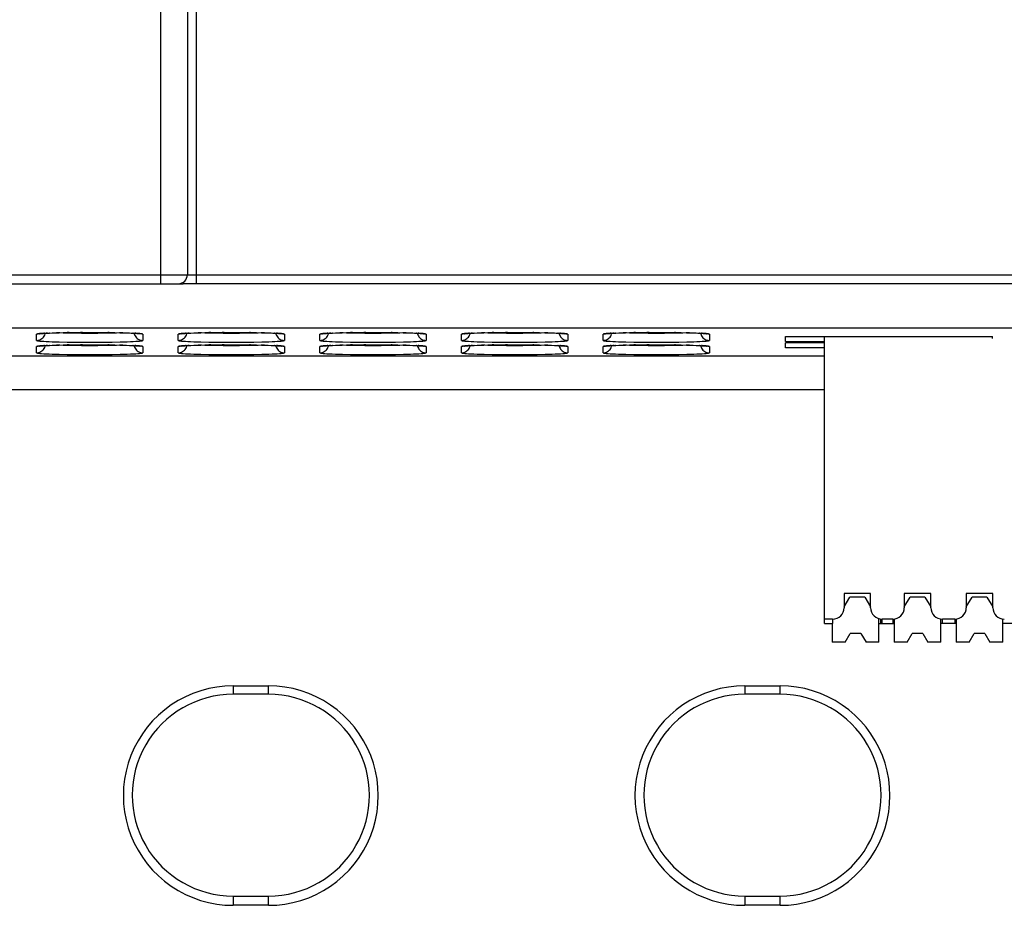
# Model space of a CAD drawing. Header units: millimetres. Extents: x 0 to 1574, y -402 to 1216.
# Tile 19 of 89: x 629 to 684, y 94 to 144. Entities that reach past the tile are written whole.
import ezdxf

# ---------------------------------------------------------------- set-up
doc = ezdxf.new("R2010")
doc.units = ezdxf.units.MM
doc.header["$LTSCALE"] = 65.395
for name, color, linetype in [('EFC5610_90KW_BOTTOM_1_AM_0', 7, 'CONTINUOUS'), ('MANIFOLD_SOLID_BREP_372190_AM_0', 7, 'CONTINUOUS'), ('STO_2_AM_0', 7, 'CONTINUOUS')]:
    doc.layers.add(name, color=color, linetype=linetype)

msp = doc.modelspace()

# ---------------------------------------------------------------- linework, layer by layer
at = {"layer": 'EFC5610_90KW_BOTTOM_1_AM_0', "color": 7}
for p, q in [((755.294, 129.057), (638.081, 129.057)), ((600.794, 126.553), (727.918, 126.553)), ((630.198, 126.254), (630.077, 126.246)), ((630.115, 126.247), (630.177, 126.251)), ((630.177, 126.251), (630.248, 126.256)), ((630.248, 126.256), (630.198, 126.254)), ((630.248, 126.256), (630.328, 126.26)), ((630.328, 126.26), (630.416, 126.264)), ((630.416, 126.264), (630.338, 126.262)), ((630.416, 126.264), (630.513, 126.269)), ((630.513, 126.269), (630.497, 126.269)), ((630.513, 126.269), (630.674, 126.275)), ((630.674, 126.275), (630.857, 126.281)), ((630.857, 126.281), (631.062, 126.286)), ((631.062, 126.286), (631.29, 126.292)), ((631.29, 126.292), (631.628, 126.298)), ((631.628, 126.298), (631.526, 126.296)), ((631.628, 126.298), (631.998, 126.302)), ((631.998, 126.302), (632.386, 126.305)), ((632.386, 126.305), (632.271, 126.304)), ((632.386, 126.305), (632.78, 126.306)), ((632.78, 126.306), (633.165, 126.305)), ((633.165, 126.305), (633.535, 126.303)), ((633.696, 126.254), (633.252, 126.249)), ((633.535, 126.303), (633.883, 126.299)), ((633.883, 126.299), (633.817, 126.3)), ((633.883, 126.299), (634.205, 126.293)), ((634.205, 126.293), (634.498, 126.287)), ((634.498, 126.287), (634.698, 126.282)), ((634.698, 126.282), (634.879, 126.276)), ((634.879, 126.276), (635.043, 126.27)), ((635.043, 126.27), (635.141, 126.266)), ((635.094, 126.269), (635.093, 126.268)), ((635.141, 126.266), (635.231, 126.262)), ((635.253, 126.261), (635.231, 126.262)), ((635.231, 126.262), (635.313, 126.257)), ((635.313, 126.257), (635.386, 126.253)), ((635.392, 126.254), (635.351, 126.255)), ((635.513, 126.246), (635.392, 126.254)), ((638.198, 126.254), (638.077, 126.246)), ((638.115, 126.247), (638.177, 126.251)), ((638.177, 126.251), (638.248, 126.256)), ((638.248, 126.256), (638.198, 126.254)), ((638.248, 126.256), (638.328, 126.26)), ((638.328, 126.26), (638.416, 126.264)), ((638.416, 126.264), (638.338, 126.262)), ((638.416, 126.264), (638.513, 126.269)), ((638.513, 126.269), (638.497, 126.269)), ((638.513, 126.269), (638.674, 126.275)), ((638.674, 126.275), (638.857, 126.281)), ((638.857, 126.281), (639.062, 126.286)), ((639.062, 126.286), (639.29, 126.292)), ((639.29, 126.292), (639.628, 126.298)), ((639.628, 126.298), (639.526, 126.296)), ((639.628, 126.298), (639.998, 126.302)), ((639.998, 126.302), (640.386, 126.305)), ((640.386, 126.305), (640.271, 126.304)), ((640.386, 126.305), (640.78, 126.306)), ((640.78, 126.306), (641.165, 126.305)), ((641.165, 126.305), (641.535, 126.303)), ((641.696, 126.254), (641.252, 126.249)), ((641.535, 126.303), (641.883, 126.299)), ((641.883, 126.299), (641.817, 126.3)), ((641.883, 126.299), (642.205, 126.293)), ((642.205, 126.293), (642.498, 126.287)), ((642.498, 126.287), (642.698, 126.282)), ((642.698, 126.282), (642.879, 126.276)), ((642.879, 126.276), (643.043, 126.27)), ((643.043, 126.27), (643.141, 126.266)), ((643.094, 126.269), (643.093, 126.268)), ((643.141, 126.266), (643.231, 126.262)), ((643.253, 126.261), (643.231, 126.262)), ((643.231, 126.262), (643.313, 126.257)), ((643.313, 126.257), (643.386, 126.253)), ((643.392, 126.254), (643.351, 126.255)), ((643.513, 126.246), (643.392, 126.254)), ((646.198, 126.254), (646.077, 126.246)), ((646.115, 126.247), (646.177, 126.251)), ((646.177, 126.251), (646.248, 126.256)), ((646.248, 126.256), (646.198, 126.254)), ((646.248, 126.256), (646.328, 126.26)), ((646.328, 126.26), (646.416, 126.264)), ((646.416, 126.264), (646.338, 126.262)), ((646.416, 126.264), (646.513, 126.269)), ((646.513, 126.269), (646.497, 126.269)), ((646.513, 126.269), (646.674, 126.275)), ((646.674, 126.275), (646.857, 126.281)), ((646.857, 126.281), (647.062, 126.286)), ((647.062, 126.286), (647.29, 126.292)), ((647.29, 126.292), (647.628, 126.298)), ((647.628, 126.298), (647.526, 126.296)), ((647.628, 126.298), (647.998, 126.302)), ((647.998, 126.302), (648.386, 126.305)), ((648.386, 126.305), (648.271, 126.304)), ((648.386, 126.305), (648.78, 126.306)), ((648.78, 126.306), (649.165, 126.305)), ((649.165, 126.305), (649.535, 126.303)), ((649.696, 126.254), (649.252, 126.249)), ((649.535, 126.303), (649.883, 126.299)), ((649.883, 126.299), (649.817, 126.3)), ((649.883, 126.299), (650.205, 126.293)), ((650.205, 126.293), (650.498, 126.287)), ((650.498, 126.287), (650.698, 126.282)), ((650.698, 126.282), (650.879, 126.276)), ((650.879, 126.276), (651.043, 126.27)), ((651.043, 126.27), (651.141, 126.266)), ((651.094, 126.269), (651.093, 126.268)), ((651.141, 126.266), (651.231, 126.262)), ((651.253, 126.261), (651.231, 126.262)), ((651.231, 126.262), (651.313, 126.257)), ((651.313, 126.257), (651.386, 126.253)), ((651.392, 126.254), (651.351, 126.255)), ((651.513, 126.246), (651.392, 126.254)), ((654.198, 126.254), (654.077, 126.246)), ((654.115, 126.247), (654.177, 126.251)), ((654.177, 126.251), (654.248, 126.256)), ((654.248, 126.256), (654.198, 126.254)), ((654.248, 126.256), (654.328, 126.26)), ((654.328, 126.26), (654.416, 126.264)), ((654.416, 126.264), (654.338, 126.262)), ((654.416, 126.264), (654.513, 126.269)), ((654.513, 126.269), (654.497, 126.269)), ((654.513, 126.269), (654.674, 126.275)), ((654.674, 126.275), (654.857, 126.281)), ((654.857, 126.281), (655.062, 126.286)), ((655.062, 126.286), (655.29, 126.292)), ((655.29, 126.292), (655.628, 126.298)), ((655.628, 126.298), (655.526, 126.296)), ((655.628, 126.298), (655.998, 126.302)), ((655.998, 126.302), (656.386, 126.305)), ((656.386, 126.305), (656.271, 126.304)), ((656.386, 126.305), (656.78, 126.306)), ((656.78, 126.306), (657.165, 126.305)), ((657.165, 126.305), (657.535, 126.303)), ((657.696, 126.254), (657.252, 126.249)), ((657.535, 126.303), (657.883, 126.299)), ((657.883, 126.299), (657.817, 126.3)), ((657.883, 126.299), (658.205, 126.293)), ((658.205, 126.293), (658.498, 126.287)), ((658.498, 126.287), (658.698, 126.282)), ((658.698, 126.282), (658.879, 126.276)), ((658.879, 126.276), (659.043, 126.27)), ((659.043, 126.27), (659.141, 126.266)), ((659.094, 126.269), (659.093, 126.268)), ((659.141, 126.266), (659.231, 126.262)), ((659.253, 126.261), (659.231, 126.262)), ((659.231, 126.262), (659.313, 126.257)), ((659.313, 126.257), (659.386, 126.253)), ((659.392, 126.254), (659.351, 126.255)), ((659.513, 126.246), (659.392, 126.254)), ((662.198, 126.254), (662.077, 126.246)), ((662.115, 126.247), (662.177, 126.251)), ((662.177, 126.251), (662.248, 126.256)), ((662.248, 126.256), (662.198, 126.254)), ((662.248, 126.256), (662.328, 126.26)), ((662.328, 126.26), (662.416, 126.264)), ((662.416, 126.264), (662.338, 126.262)), ((662.416, 126.264), (662.513, 126.269)), ((662.513, 126.269), (662.497, 126.269)), ((662.513, 126.269), (662.674, 126.275)), ((662.674, 126.275), (662.857, 126.281)), ((662.857, 126.281), (663.062, 126.286)), ((663.062, 126.286), (663.29, 126.292)), ((663.29, 126.292), (663.628, 126.298)), ((663.628, 126.298), (663.526, 126.296)), ((663.628, 126.298), (663.998, 126.302)), ((663.998, 126.302), (664.386, 126.305)), ((664.386, 126.305), (664.271, 126.304)), ((664.386, 126.305), (664.78, 126.306)), ((664.78, 126.306), (665.165, 126.305)), ((665.165, 126.305), (665.535, 126.303)), ((665.696, 126.254), (665.252, 126.249)), ((665.535, 126.303), (665.883, 126.299)), ((665.883, 126.299), (665.817, 126.3)), ((665.883, 126.299), (666.205, 126.293)), ((666.205, 126.293), (666.498, 126.287)), ((666.498, 126.287), (666.698, 126.282)), ((666.698, 126.282), (666.879, 126.276)), ((666.879, 126.276), (667.043, 126.27)), ((667.043, 126.27), (667.141, 126.266)), ((667.094, 126.269), (667.093, 126.268)), ((667.141, 126.266), (667.231, 126.262)), ((667.253, 126.261), (667.231, 126.262)), ((667.231, 126.262), (667.313, 126.257)), ((667.313, 126.257), (667.386, 126.253)), ((667.392, 126.254), (667.351, 126.255)), ((667.513, 126.246), (667.392, 126.254)), ((629.794, 125.852), (629.794, 126.201)), ((631.528, 125.757), (632.02, 125.751)), ((632.02, 125.751), (632.536, 125.748)), ((632.793, 126.247), (632.334, 126.249)), ((632.536, 125.748), (633.058, 125.748)), ((633.252, 126.249), (632.793, 126.247)), ((633.058, 125.748), (633.571, 125.751)), ((633.571, 125.751), (634.062, 125.757)), ((634.062, 125.757), (634.514, 125.766)), ((635.794, 126.201), (635.794, 125.852)), ((637.794, 125.852), (637.794, 126.201)), ((639.528, 125.757), (640.02, 125.751)), ((640.02, 125.751), (640.536, 125.748)), ((640.793, 126.247), (640.334, 126.249)), ((640.536, 125.748), (641.058, 125.748)), ((641.252, 126.249), (640.793, 126.247)), ((641.058, 125.748), (641.571, 125.751)), ((641.571, 125.751), (642.062, 125.757)), ((642.062, 125.757), (642.514, 125.766)), ((643.794, 126.201), (643.794, 125.852)), ((645.794, 125.852), (645.794, 126.201)), ((647.528, 125.757), (648.02, 125.751)), ((648.02, 125.751), (648.536, 125.748)), ((648.793, 126.247), (648.334, 126.249)), ((648.536, 125.748), (649.058, 125.748)), ((649.252, 126.249), (648.793, 126.247)), ((649.058, 125.748), (649.571, 125.751)), ((649.571, 125.751), (650.062, 125.757)), ((650.062, 125.757), (650.514, 125.766)), ((651.794, 126.201), (651.794, 125.852)), ((653.794, 125.852), (653.794, 126.201)), ((655.528, 125.757), (656.02, 125.751)), ((656.02, 125.751), (656.536, 125.748)), ((656.793, 126.247), (656.334, 126.249)), ((656.536, 125.748), (657.058, 125.748)), ((657.252, 126.249), (656.793, 126.247)), ((657.058, 125.748), (657.571, 125.751)), ((657.571, 125.751), (658.062, 125.757)), ((658.062, 125.757), (658.514, 125.766)), ((659.794, 126.201), (659.794, 125.852)), ((661.794, 125.852), (661.794, 126.201)), ((663.528, 125.757), (664.02, 125.751)), ((664.02, 125.751), (664.536, 125.748)), ((664.793, 126.247), (664.334, 126.249)), ((664.536, 125.748), (665.058, 125.748)), ((665.252, 126.249), (664.793, 126.247)), ((665.058, 125.748), (665.571, 125.751)), ((665.571, 125.751), (666.062, 125.757)), ((666.062, 125.757), (666.514, 125.766)), ((667.794, 126.201), (667.794, 125.852)), ((672.094, 126.068), (683.794, 126.068)), ((672.094, 125.789), (672.094, 126.068)), ((672.094, 125.789), (674.304, 125.789)), ((674.304, 125.719), (672.094, 125.719)), ((672.094, 125.44), (672.094, 125.719)), ((683.794, 125.964), (683.794, 126.068)), ((629.794, 125.154), (629.794, 125.503)), ((630.198, 125.555), (630.077, 125.547)), ((630.115, 125.548), (630.177, 125.553)), ((630.177, 125.553), (630.248, 125.557)), ((630.248, 125.557), (630.198, 125.555)), ((630.248, 125.557), (630.328, 125.562)), ((630.328, 125.562), (630.416, 125.566)), ((630.416, 125.566), (630.338, 125.563)), ((630.416, 125.566), (630.513, 125.57)), ((630.513, 125.57), (630.497, 125.57)), ((630.513, 125.57), (630.674, 125.576)), ((630.674, 125.576), (630.857, 125.582)), ((630.857, 125.582), (631.062, 125.588)), ((631.062, 125.588), (631.29, 125.593)), ((631.29, 125.593), (631.628, 125.599)), ((631.628, 125.599), (631.526, 125.598)), ((631.628, 125.599), (631.998, 125.604)), ((631.998, 125.604), (632.386, 125.606)), ((632.386, 125.606), (632.271, 125.606)), ((632.793, 125.549), (632.334, 125.55)), ((632.386, 125.606), (632.78, 125.607)), ((632.78, 125.607), (633.165, 125.607)), ((633.252, 125.55), (632.793, 125.549)), ((633.165, 125.607), (633.535, 125.604)), ((633.696, 125.556), (633.252, 125.55)), ((633.535, 125.604), (633.883, 125.6)), ((633.883, 125.6), (633.817, 125.601)), ((633.883, 125.6), (634.205, 125.595)), ((634.205, 125.595), (634.498, 125.589)), ((634.498, 125.589), (634.698, 125.583)), ((634.698, 125.583), (634.879, 125.578)), ((634.879, 125.578), (635.043, 125.572)), ((635.043, 125.572), (635.141, 125.567)), ((635.094, 125.57), (635.093, 125.569)), ((635.141, 125.567), (635.231, 125.563)), ((635.253, 125.563), (635.231, 125.563)), ((635.231, 125.563), (635.313, 125.559)), ((635.313, 125.559), (635.386, 125.554)), ((635.392, 125.555), (635.351, 125.557)), ((635.513, 125.547), (635.392, 125.555)), ((635.794, 125.503), (635.794, 125.154)), ((637.794, 125.154), (637.794, 125.503)), ((638.198, 125.555), (638.077, 125.547)), ((638.115, 125.548), (638.177, 125.553)), ((638.177, 125.553), (638.248, 125.557)), ((638.248, 125.557), (638.198, 125.555)), ((638.248, 125.557), (638.328, 125.562)), ((638.328, 125.562), (638.416, 125.566)), ((638.416, 125.566), (638.338, 125.563)), ((638.416, 125.566), (638.513, 125.57)), ((638.513, 125.57), (638.497, 125.57)), ((638.513, 125.57), (638.674, 125.576)), ((638.674, 125.576), (638.857, 125.582)), ((638.857, 125.582), (639.062, 125.588)), ((639.062, 125.588), (639.29, 125.593)), ((639.29, 125.593), (639.628, 125.599)), ((639.628, 125.599), (639.526, 125.598)), ((639.628, 125.599), (639.998, 125.604)), ((639.998, 125.604), (640.386, 125.606)), ((640.386, 125.606), (640.271, 125.606)), ((640.793, 125.549), (640.334, 125.55)), ((640.386, 125.606), (640.78, 125.607)), ((640.78, 125.607), (641.165, 125.607)), ((641.252, 125.55), (640.793, 125.549)), ((641.165, 125.607), (641.535, 125.604)), ((641.696, 125.556), (641.252, 125.55)), ((641.535, 125.604), (641.883, 125.6)), ((641.883, 125.6), (641.817, 125.601)), ((641.883, 125.6), (642.205, 125.595)), ((642.205, 125.595), (642.498, 125.589)), ((642.498, 125.589), (642.698, 125.583)), ((642.698, 125.583), (642.879, 125.578)), ((642.879, 125.578), (643.043, 125.572)), ((643.043, 125.572), (643.141, 125.567)), ((643.094, 125.57), (643.093, 125.569)), ((643.141, 125.567), (643.231, 125.563)), ((643.253, 125.563), (643.231, 125.563)), ((643.231, 125.563), (643.313, 125.559)), ((643.313, 125.559), (643.386, 125.554)), ((643.392, 125.555), (643.351, 125.557)), ((643.513, 125.547), (643.392, 125.555)), ((643.794, 125.503), (643.794, 125.154)), ((645.794, 125.154), (645.794, 125.503)), ((646.198, 125.555), (646.077, 125.547)), ((646.115, 125.548), (646.177, 125.553)), ((646.177, 125.553), (646.248, 125.557)), ((646.248, 125.557), (646.198, 125.555)), ((646.248, 125.557), (646.328, 125.562)), ((646.328, 125.562), (646.416, 125.566)), ((646.416, 125.566), (646.338, 125.563)), ((646.416, 125.566), (646.513, 125.57)), ((646.513, 125.57), (646.497, 125.57)), ((646.513, 125.57), (646.674, 125.576)), ((646.674, 125.576), (646.857, 125.582)), ((646.857, 125.582), (647.062, 125.588)), ((647.062, 125.588), (647.29, 125.593)), ((647.29, 125.593), (647.628, 125.599)), ((647.628, 125.599), (647.526, 125.598)), ((647.628, 125.599), (647.998, 125.604)), ((647.998, 125.604), (648.386, 125.606)), ((648.386, 125.606), (648.271, 125.606)), ((648.793, 125.549), (648.334, 125.55)), ((648.386, 125.606), (648.78, 125.607)), ((648.78, 125.607), (649.165, 125.607)), ((649.252, 125.55), (648.793, 125.549)), ((649.165, 125.607), (649.535, 125.604)), ((649.696, 125.556), (649.252, 125.55)), ((649.535, 125.604), (649.883, 125.6)), ((649.883, 125.6), (649.817, 125.601)), ((649.883, 125.6), (650.205, 125.595)), ((650.205, 125.595), (650.498, 125.589)), ((650.498, 125.589), (650.698, 125.583)), ((650.698, 125.583), (650.879, 125.578)), ((650.879, 125.578), (651.043, 125.572)), ((651.043, 125.572), (651.141, 125.567)), ((651.094, 125.57), (651.093, 125.569)), ((651.141, 125.567), (651.231, 125.563)), ((651.253, 125.563), (651.231, 125.563)), ((651.231, 125.563), (651.313, 125.559)), ((651.313, 125.559), (651.386, 125.554)), ((651.392, 125.555), (651.351, 125.557)), ((651.513, 125.547), (651.392, 125.555)), ((651.794, 125.503), (651.794, 125.154)), ((653.794, 125.154), (653.794, 125.503)), ((654.198, 125.555), (654.077, 125.547)), ((654.115, 125.548), (654.177, 125.553)), ((654.177, 125.553), (654.248, 125.557)), ((654.248, 125.557), (654.198, 125.555)), ((654.248, 125.557), (654.328, 125.562)), ((654.328, 125.562), (654.416, 125.566)), ((654.416, 125.566), (654.338, 125.563)), ((654.416, 125.566), (654.513, 125.57)), ((654.513, 125.57), (654.497, 125.57)), ((654.513, 125.57), (654.674, 125.576)), ((654.674, 125.576), (654.857, 125.582)), ((654.857, 125.582), (655.062, 125.588)), ((655.062, 125.588), (655.29, 125.593)), ((655.29, 125.593), (655.628, 125.599)), ((655.628, 125.599), (655.526, 125.598)), ((655.628, 125.599), (655.998, 125.604)), ((655.998, 125.604), (656.386, 125.606)), ((656.386, 125.606), (656.271, 125.606)), ((656.793, 125.549), (656.334, 125.55)), ((656.386, 125.606), (656.78, 125.607)), ((656.78, 125.607), (657.165, 125.607)), ((657.252, 125.55), (656.793, 125.549)), ((657.165, 125.607), (657.535, 125.604)), ((657.696, 125.556), (657.252, 125.55)), ((657.535, 125.604), (657.883, 125.6)), ((657.883, 125.6), (657.817, 125.601)), ((657.883, 125.6), (658.205, 125.595)), ((658.205, 125.595), (658.498, 125.589)), ((658.498, 125.589), (658.698, 125.583)), ((658.698, 125.583), (658.879, 125.578)), ((658.879, 125.578), (659.043, 125.572)), ((659.043, 125.572), (659.141, 125.567)), ((659.094, 125.57), (659.093, 125.569)), ((659.141, 125.567), (659.231, 125.563)), ((659.253, 125.563), (659.231, 125.563)), ((659.231, 125.563), (659.313, 125.559)), ((659.313, 125.559), (659.386, 125.554)), ((659.392, 125.555), (659.351, 125.557)), ((659.513, 125.547), (659.392, 125.555)), ((659.794, 125.503), (659.794, 125.154)), ((661.794, 125.154), (661.794, 125.503)), ((662.198, 125.555), (662.077, 125.547)), ((662.115, 125.548), (662.177, 125.553)), ((662.177, 125.553), (662.248, 125.557)), ((662.248, 125.557), (662.198, 125.555)), ((662.248, 125.557), (662.328, 125.562)), ((662.328, 125.562), (662.416, 125.566)), ((662.416, 125.566), (662.338, 125.563)), ((662.416, 125.566), (662.513, 125.57)), ((662.513, 125.57), (662.497, 125.57)), ((662.513, 125.57), (662.674, 125.576)), ((662.674, 125.576), (662.857, 125.582)), ((662.857, 125.582), (663.062, 125.588)), ((663.062, 125.588), (663.29, 125.593)), ((663.29, 125.593), (663.628, 125.599)), ((663.628, 125.599), (663.526, 125.598)), ((663.628, 125.599), (663.998, 125.604)), ((663.998, 125.604), (664.386, 125.606)), ((664.386, 125.606), (664.271, 125.606)), ((664.793, 125.549), (664.334, 125.55)), ((664.386, 125.606), (664.78, 125.607)), ((664.78, 125.607), (665.165, 125.607)), ((665.252, 125.55), (664.793, 125.549)), ((665.165, 125.607), (665.535, 125.604)), ((665.696, 125.556), (665.252, 125.55)), ((665.535, 125.604), (665.883, 125.6)), ((665.883, 125.6), (665.817, 125.601)), ((665.883, 125.6), (666.205, 125.595)), ((666.205, 125.595), (666.498, 125.589)), ((666.498, 125.589), (666.698, 125.583)), ((666.698, 125.583), (666.879, 125.578)), ((666.879, 125.578), (667.043, 125.572)), ((667.043, 125.572), (667.141, 125.567)), ((667.094, 125.57), (667.093, 125.569)), ((667.141, 125.567), (667.231, 125.563)), ((667.253, 125.563), (667.231, 125.563)), ((667.231, 125.563), (667.313, 125.559)), ((667.313, 125.559), (667.386, 125.554)), ((667.392, 125.555), (667.351, 125.557)), ((667.513, 125.547), (667.392, 125.555)), ((667.794, 125.503), (667.794, 125.154)), ((674.304, 125.44), (672.094, 125.44)), ((573.739, 124.971), (674.304, 124.971)), ((631.528, 125.059), (632.02, 125.053)), ((632.02, 125.053), (632.536, 125.049)), ((632.536, 125.049), (633.058, 125.049)), ((633.058, 125.049), (633.571, 125.053)), ((633.571, 125.053), (634.062, 125.059)), ((634.062, 125.059), (634.514, 125.068)), ((639.528, 125.059), (640.02, 125.053)), ((640.02, 125.053), (640.536, 125.049)), ((640.536, 125.049), (641.058, 125.049)), ((641.058, 125.049), (641.571, 125.053)), ((641.571, 125.053), (642.062, 125.059)), ((642.062, 125.059), (642.514, 125.068)), ((647.528, 125.059), (648.02, 125.053)), ((648.02, 125.053), (648.536, 125.049)), ((648.536, 125.049), (649.058, 125.049)), ((649.058, 125.049), (649.571, 125.053)), ((649.571, 125.053), (650.062, 125.059)), ((650.062, 125.059), (650.514, 125.068)), ((655.528, 125.059), (656.02, 125.053)), ((656.02, 125.053), (656.536, 125.049)), ((656.536, 125.049), (657.058, 125.049)), ((657.058, 125.049), (657.571, 125.053)), ((657.571, 125.053), (658.062, 125.059)), ((658.062, 125.059), (658.514, 125.068)), ((663.528, 125.059), (664.02, 125.053)), ((664.02, 125.053), (664.536, 125.049)), ((664.536, 125.049), (665.058, 125.049)), ((665.058, 125.049), (665.571, 125.053)), ((665.571, 125.053), (666.062, 125.059)), ((666.062, 125.059), (666.514, 125.068)), ((674.304, 123.059), (573.739, 123.059)), ((640.894, 106.336), (642.894, 106.336)), ((640.894, 106.335), (640.894, 105.857)), ((642.894, 105.857), (642.894, 106.335)), ((669.794, 106.336), (671.794, 106.336)), ((669.794, 106.335), (669.794, 105.857)), ((671.794, 105.857), (671.794, 106.335)), ((642.894, 105.857), (640.894, 105.857)), ((671.794, 105.857), (669.794, 105.857)), ((640.894, 94.457), (642.894, 94.457)), ((640.894, 94.457), (640.894, 93.935)), ((642.894, 93.935), (642.894, 94.457)), ((669.794, 94.457), (671.794, 94.457)), ((669.794, 94.457), (669.794, 93.935)), ((671.794, 93.935), (671.794, 94.457)), ((642.894, 93.935), (640.894, 93.935)), ((671.794, 93.935), (669.794, 93.935))]:
    msp.add_line(p, q, dxfattribs=at)
for points in [[(629.794, 125.852), (629.86, 125.856), (629.923, 125.869), (629.983, 125.889), (630.039, 125.917), (630.093, 125.951), (630.142, 125.993), (630.186, 126.042), (630.223, 126.096), (630.253, 126.155), (630.276, 126.218), (630.284, 126.258)], [(632.334, 126.249), (631.891, 126.254), (631.681, 126.258), (631.479, 126.263), (631.289, 126.268), (631.111, 126.274), (630.948, 126.281), (630.919, 126.283)], [(634.669, 126.283), (634.643, 126.281), (634.48, 126.274), (634.302, 126.268), (634.111, 126.263), (633.908, 126.258), (633.696, 126.254)], [(635.304, 126.258), (635.311, 126.223), (635.331, 126.163), (635.358, 126.106), (635.393, 126.053), (635.435, 126.004), (635.483, 125.96), (635.538, 125.923), (635.597, 125.893), (635.66, 125.87), (635.726, 125.857), (635.794, 125.852)], [(635.386, 126.253), (635.451, 126.248), (635.481, 126.246), (635.508, 126.244), (635.533, 126.242), (635.556, 126.24), (635.576, 126.238), (635.595, 126.236), (635.611, 126.234), (635.625, 126.233), (635.636, 126.231), (635.644, 126.23), (635.646, 126.23)], [(637.794, 125.852), (637.86, 125.856), (637.923, 125.869), (637.983, 125.889), (638.039, 125.917), (638.093, 125.951), (638.142, 125.993), (638.186, 126.042), (638.223, 126.096), (638.253, 126.155), (638.276, 126.218), (638.284, 126.258)], [(640.334, 126.249), (639.891, 126.254), (639.681, 126.258), (639.479, 126.263), (639.289, 126.268), (639.111, 126.274), (638.948, 126.281), (638.919, 126.283)], [(642.669, 126.283), (642.643, 126.281), (642.48, 126.274), (642.302, 126.268), (642.111, 126.263), (641.908, 126.258), (641.696, 126.254)], [(643.304, 126.258), (643.311, 126.223), (643.331, 126.163), (643.358, 126.106), (643.393, 126.053), (643.435, 126.004), (643.483, 125.96), (643.538, 125.923), (643.597, 125.893), (643.66, 125.87), (643.726, 125.857), (643.794, 125.852)], [(643.386, 126.253), (643.451, 126.248), (643.481, 126.246), (643.508, 126.244), (643.533, 126.242), (643.556, 126.24), (643.576, 126.238), (643.595, 126.236), (643.611, 126.234), (643.625, 126.233), (643.636, 126.231), (643.644, 126.23), (643.646, 126.23)], [(645.794, 125.852), (645.86, 125.856), (645.923, 125.869), (645.983, 125.889), (646.039, 125.917), (646.093, 125.951), (646.142, 125.993), (646.186, 126.042), (646.223, 126.096), (646.253, 126.155), (646.276, 126.218), (646.284, 126.258)], [(648.334, 126.249), (647.891, 126.254), (647.681, 126.258), (647.479, 126.263), (647.289, 126.268), (647.111, 126.274), (646.948, 126.281), (646.919, 126.283)], [(650.669, 126.283), (650.643, 126.281), (650.48, 126.274), (650.302, 126.268), (650.111, 126.263), (649.908, 126.258), (649.696, 126.254)], [(651.304, 126.258), (651.311, 126.223), (651.331, 126.163), (651.358, 126.106), (651.393, 126.053), (651.435, 126.004), (651.483, 125.96), (651.538, 125.923), (651.597, 125.893), (651.66, 125.87), (651.726, 125.857), (651.794, 125.852)], [(651.386, 126.253), (651.451, 126.248), (651.481, 126.246), (651.508, 126.244), (651.533, 126.242), (651.556, 126.24), (651.576, 126.238), (651.595, 126.236), (651.611, 126.234), (651.625, 126.233), (651.636, 126.231), (651.644, 126.23), (651.646, 126.23)], [(653.794, 125.852), (653.86, 125.856), (653.923, 125.869), (653.983, 125.889), (654.039, 125.917), (654.093, 125.951), (654.142, 125.993), (654.186, 126.042), (654.223, 126.096), (654.253, 126.155), (654.276, 126.218), (654.284, 126.258)], [(656.334, 126.249), (655.891, 126.254), (655.681, 126.258), (655.479, 126.263), (655.289, 126.268), (655.111, 126.274), (654.948, 126.281), (654.919, 126.283)], [(658.669, 126.283), (658.643, 126.281), (658.48, 126.274), (658.302, 126.268), (658.111, 126.263), (657.908, 126.258), (657.696, 126.254)], [(659.304, 126.258), (659.311, 126.223), (659.331, 126.163), (659.358, 126.106), (659.393, 126.053), (659.435, 126.004), (659.483, 125.96), (659.538, 125.923), (659.597, 125.893), (659.66, 125.87), (659.726, 125.857), (659.794, 125.852)], [(659.386, 126.253), (659.451, 126.248), (659.481, 126.246), (659.508, 126.244), (659.533, 126.242), (659.556, 126.24), (659.576, 126.238), (659.595, 126.236), (659.611, 126.234), (659.625, 126.233), (659.636, 126.231), (659.644, 126.23), (659.646, 126.23)], [(661.794, 125.852), (661.86, 125.856), (661.923, 125.869), (661.983, 125.889), (662.039, 125.917), (662.093, 125.951), (662.142, 125.993), (662.186, 126.042), (662.223, 126.096), (662.253, 126.155), (662.276, 126.218), (662.284, 126.258)], [(664.334, 126.249), (663.891, 126.254), (663.681, 126.258), (663.479, 126.263), (663.289, 126.268), (663.111, 126.274), (662.948, 126.281), (662.919, 126.283)], [(666.669, 126.283), (666.643, 126.281), (666.48, 126.274), (666.302, 126.268), (666.111, 126.263), (665.908, 126.258), (665.696, 126.254)], [(667.304, 126.258), (667.311, 126.223), (667.331, 126.163), (667.358, 126.106), (667.393, 126.053), (667.435, 126.004), (667.483, 125.96), (667.538, 125.923), (667.597, 125.893), (667.66, 125.87), (667.726, 125.857), (667.794, 125.852)], [(667.386, 126.253), (667.451, 126.248), (667.481, 126.246), (667.508, 126.244), (667.533, 126.242), (667.556, 126.24), (667.576, 126.238), (667.595, 126.236), (667.611, 126.234), (667.625, 126.233), (667.636, 126.231), (667.644, 126.23), (667.646, 126.23)], [(630.077, 126.246), (629.976, 126.237), (629.897, 126.229), (629.84, 126.22), (629.806, 126.211), (629.794, 126.201)], [(629.966, 126.233), (629.928, 126.22), (629.862, 126.206), (629.794, 126.201)], [(629.794, 125.852), (629.805, 125.843), (629.839, 125.834), (629.896, 125.825), (629.974, 125.816), (630.075, 125.808), (630.195, 125.8), (630.335, 125.792), (630.494, 125.785), (630.671, 125.778), (630.864, 125.772), (631.073, 125.766), (631.528, 125.757)], [(629.937, 126.229), (629.939, 126.229), (629.945, 126.23), (629.954, 126.232), (629.966, 126.233), (629.981, 126.235), (629.997, 126.237), (630.016, 126.239), (630.038, 126.241), (630.061, 126.243), (630.087, 126.245), (630.115, 126.247)], [(634.514, 125.766), (634.721, 125.772), (634.914, 125.778), (635.091, 125.785), (635.249, 125.792), (635.389, 125.8), (635.511, 125.808), (635.612, 125.816), (635.691, 125.825), (635.748, 125.834), (635.782, 125.843), (635.794, 125.852)], [(635.794, 126.201), (635.782, 126.21), (635.748, 126.22), (635.692, 126.228), (635.613, 126.237), (635.513, 126.246)], [(635.794, 126.201), (635.728, 126.206), (635.665, 126.218), (635.62, 126.233)], [(638.077, 126.246), (637.976, 126.237), (637.897, 126.229), (637.84, 126.22), (637.806, 126.211), (637.794, 126.201)], [(637.966, 126.233), (637.928, 126.22), (637.862, 126.206), (637.794, 126.201)], [(637.794, 125.852), (637.805, 125.843), (637.839, 125.834), (637.896, 125.825), (637.974, 125.816), (638.075, 125.808), (638.195, 125.8), (638.335, 125.792), (638.494, 125.785), (638.671, 125.778), (638.864, 125.772), (639.073, 125.766), (639.528, 125.757)], [(637.937, 126.229), (637.939, 126.229), (637.945, 126.23), (637.954, 126.232), (637.966, 126.233), (637.981, 126.235), (637.997, 126.237), (638.016, 126.239), (638.038, 126.241), (638.061, 126.243), (638.087, 126.245), (638.115, 126.247)], [(642.514, 125.766), (642.721, 125.772), (642.914, 125.778), (643.091, 125.785), (643.249, 125.792), (643.389, 125.8), (643.511, 125.808), (643.612, 125.816), (643.691, 125.825), (643.748, 125.834), (643.782, 125.843), (643.794, 125.852)], [(643.794, 126.201), (643.782, 126.21), (643.748, 126.22), (643.692, 126.228), (643.613, 126.237), (643.513, 126.246)], [(643.794, 126.201), (643.728, 126.206), (643.665, 126.218), (643.62, 126.233)], [(646.077, 126.246), (645.976, 126.237), (645.897, 126.229), (645.84, 126.22), (645.806, 126.211), (645.794, 126.201)], [(645.966, 126.233), (645.928, 126.22), (645.862, 126.206), (645.794, 126.201)], [(645.794, 125.852), (645.805, 125.843), (645.839, 125.834), (645.896, 125.825), (645.974, 125.816), (646.075, 125.808), (646.195, 125.8), (646.335, 125.792), (646.494, 125.785), (646.671, 125.778), (646.864, 125.772), (647.073, 125.766), (647.528, 125.757)], [(645.937, 126.229), (645.939, 126.229), (645.945, 126.23), (645.954, 126.232), (645.966, 126.233), (645.981, 126.235), (645.997, 126.237), (646.016, 126.239), (646.038, 126.241), (646.061, 126.243), (646.087, 126.245), (646.115, 126.247)], [(650.514, 125.766), (650.721, 125.772), (650.914, 125.778), (651.091, 125.785), (651.249, 125.792), (651.389, 125.8), (651.511, 125.808), (651.612, 125.816), (651.691, 125.825), (651.748, 125.834), (651.782, 125.843), (651.794, 125.852)], [(651.794, 126.201), (651.782, 126.21), (651.748, 126.22), (651.692, 126.228), (651.613, 126.237), (651.513, 126.246)], [(651.794, 126.201), (651.728, 126.206), (651.665, 126.218), (651.62, 126.233)], [(654.077, 126.246), (653.976, 126.237), (653.897, 126.229), (653.84, 126.22), (653.806, 126.211), (653.794, 126.201)], [(653.966, 126.233), (653.928, 126.22), (653.862, 126.206), (653.794, 126.201)], [(653.794, 125.852), (653.805, 125.843), (653.839, 125.834), (653.896, 125.825), (653.974, 125.816), (654.075, 125.808), (654.195, 125.8), (654.335, 125.792), (654.494, 125.785), (654.671, 125.778), (654.864, 125.772), (655.073, 125.766), (655.528, 125.757)], [(653.937, 126.229), (653.939, 126.229), (653.945, 126.23), (653.954, 126.232), (653.966, 126.233), (653.981, 126.235), (653.997, 126.237), (654.016, 126.239), (654.038, 126.241), (654.061, 126.243), (654.087, 126.245), (654.115, 126.247)], [(658.514, 125.766), (658.721, 125.772), (658.914, 125.778), (659.091, 125.785), (659.249, 125.792), (659.389, 125.8), (659.511, 125.808), (659.612, 125.816), (659.691, 125.825), (659.748, 125.834), (659.782, 125.843), (659.794, 125.852)], [(659.794, 126.201), (659.782, 126.21), (659.748, 126.22), (659.692, 126.228), (659.613, 126.237), (659.513, 126.246)], [(659.794, 126.201), (659.728, 126.206), (659.665, 126.218), (659.62, 126.233)], [(662.077, 126.246), (661.976, 126.237), (661.897, 126.229), (661.84, 126.22), (661.806, 126.211), (661.794, 126.201)], [(661.966, 126.233), (661.928, 126.22), (661.862, 126.206), (661.794, 126.201)], [(661.794, 125.852), (661.805, 125.843), (661.839, 125.834), (661.896, 125.825), (661.974, 125.816), (662.075, 125.808), (662.195, 125.8), (662.335, 125.792), (662.494, 125.785), (662.671, 125.778), (662.864, 125.772), (663.073, 125.766), (663.528, 125.757)], [(661.937, 126.229), (661.939, 126.229), (661.945, 126.23), (661.954, 126.232), (661.966, 126.233), (661.981, 126.235), (661.997, 126.237), (662.016, 126.239), (662.038, 126.241), (662.061, 126.243), (662.087, 126.245), (662.115, 126.247)], [(666.514, 125.766), (666.721, 125.772), (666.914, 125.778), (667.091, 125.785), (667.249, 125.792), (667.389, 125.8), (667.511, 125.808), (667.612, 125.816), (667.691, 125.825), (667.748, 125.834), (667.782, 125.843), (667.794, 125.852)], [(667.794, 126.201), (667.782, 126.21), (667.748, 126.22), (667.692, 126.228), (667.613, 126.237), (667.513, 126.246)], [(667.794, 126.201), (667.728, 126.206), (667.665, 126.218), (667.62, 126.233)], [(629.794, 125.154), (629.86, 125.158), (629.923, 125.171), (629.983, 125.191), (630.039, 125.218), (630.093, 125.253), (630.142, 125.295), (630.186, 125.343), (630.223, 125.398), (630.253, 125.457), (630.276, 125.52), (630.284, 125.559)], [(630.077, 125.547), (629.976, 125.539), (629.897, 125.53), (629.84, 125.521), (629.806, 125.512), (629.794, 125.503)], [(629.966, 125.535), (629.928, 125.521), (629.862, 125.508), (629.794, 125.503)], [(629.794, 125.154), (629.805, 125.145), (629.839, 125.136), (629.896, 125.127), (629.974, 125.118), (630.075, 125.109), (630.195, 125.101), (630.335, 125.094), (630.494, 125.086), (630.671, 125.08), (630.864, 125.073), (631.073, 125.068), (631.528, 125.059)], [(629.937, 125.53), (629.939, 125.531), (629.945, 125.532), (629.954, 125.533), (629.966, 125.535), (629.981, 125.536), (629.997, 125.538), (630.016, 125.54), (630.038, 125.542), (630.061, 125.544), (630.087, 125.546), (630.115, 125.548)], [(632.334, 125.55), (631.891, 125.556), (631.681, 125.56), (631.479, 125.564), (631.289, 125.57), (631.111, 125.576), (630.948, 125.583), (630.919, 125.584)], [(634.669, 125.584), (634.643, 125.583), (634.48, 125.576), (634.302, 125.57), (634.111, 125.564), (633.908, 125.56), (633.696, 125.556)], [(634.514, 125.068), (634.721, 125.073), (634.914, 125.08), (635.091, 125.086), (635.249, 125.094), (635.389, 125.101), (635.511, 125.109), (635.612, 125.118), (635.691, 125.126), (635.748, 125.135), (635.782, 125.145), (635.794, 125.154)], [(635.304, 125.559), (635.311, 125.524), (635.331, 125.465), (635.358, 125.408), (635.393, 125.355), (635.435, 125.305), (635.483, 125.262), (635.538, 125.224), (635.597, 125.194), (635.66, 125.172), (635.726, 125.158), (635.794, 125.154)], [(635.386, 125.554), (635.451, 125.55), (635.481, 125.548), (635.508, 125.546), (635.533, 125.544), (635.556, 125.542), (635.576, 125.54), (635.595, 125.538), (635.611, 125.536), (635.625, 125.534), (635.636, 125.533), (635.644, 125.532), (635.646, 125.531)], [(635.794, 125.503), (635.782, 125.512), (635.748, 125.521), (635.692, 125.53), (635.613, 125.539), (635.513, 125.547)], [(635.794, 125.503), (635.728, 125.507), (635.665, 125.52), (635.62, 125.535)], [(637.794, 125.154), (637.86, 125.158), (637.923, 125.171), (637.983, 125.191), (638.039, 125.218), (638.093, 125.253), (638.142, 125.295), (638.186, 125.343), (638.223, 125.398), (638.253, 125.457), (638.276, 125.52), (638.284, 125.559)], [(638.077, 125.547), (637.976, 125.539), (637.897, 125.53), (637.84, 125.521), (637.806, 125.512), (637.794, 125.503)], [(637.966, 125.535), (637.928, 125.521), (637.862, 125.508), (637.794, 125.503)], [(637.794, 125.154), (637.805, 125.145), (637.839, 125.136), (637.896, 125.127), (637.974, 125.118), (638.075, 125.109), (638.195, 125.101), (638.335, 125.094), (638.494, 125.086), (638.671, 125.08), (638.864, 125.073), (639.073, 125.068), (639.528, 125.059)], [(637.937, 125.53), (637.939, 125.531), (637.945, 125.532), (637.954, 125.533), (637.966, 125.535), (637.981, 125.536), (637.997, 125.538), (638.016, 125.54), (638.038, 125.542), (638.061, 125.544), (638.087, 125.546), (638.115, 125.548)], [(640.334, 125.55), (639.891, 125.556), (639.681, 125.56), (639.479, 125.564), (639.289, 125.57), (639.111, 125.576), (638.948, 125.583), (638.919, 125.584)], [(642.669, 125.584), (642.643, 125.583), (642.48, 125.576), (642.302, 125.57), (642.111, 125.564), (641.908, 125.56), (641.696, 125.556)], [(642.514, 125.068), (642.721, 125.073), (642.914, 125.08), (643.091, 125.086), (643.249, 125.094), (643.389, 125.101), (643.511, 125.109), (643.612, 125.118), (643.691, 125.126), (643.748, 125.135), (643.782, 125.145), (643.794, 125.154)], [(643.304, 125.559), (643.311, 125.524), (643.331, 125.465), (643.358, 125.408), (643.393, 125.355), (643.435, 125.305), (643.483, 125.262), (643.538, 125.224), (643.597, 125.194), (643.66, 125.172), (643.726, 125.158), (643.794, 125.154)], [(643.386, 125.554), (643.451, 125.55), (643.481, 125.548), (643.508, 125.546), (643.533, 125.544), (643.556, 125.542), (643.576, 125.54), (643.595, 125.538), (643.611, 125.536), (643.625, 125.534), (643.636, 125.533), (643.644, 125.532), (643.646, 125.531)], [(643.794, 125.503), (643.782, 125.512), (643.748, 125.521), (643.692, 125.53), (643.613, 125.539), (643.513, 125.547)], [(643.794, 125.503), (643.728, 125.507), (643.665, 125.52), (643.62, 125.535)], [(645.794, 125.154), (645.86, 125.158), (645.923, 125.171), (645.983, 125.191), (646.039, 125.218), (646.093, 125.253), (646.142, 125.295), (646.186, 125.343), (646.223, 125.398), (646.253, 125.457), (646.276, 125.52), (646.284, 125.559)], [(646.077, 125.547), (645.976, 125.539), (645.897, 125.53), (645.84, 125.521), (645.806, 125.512), (645.794, 125.503)], [(645.966, 125.535), (645.928, 125.521), (645.862, 125.508), (645.794, 125.503)], [(645.794, 125.154), (645.805, 125.145), (645.839, 125.136), (645.896, 125.127), (645.974, 125.118), (646.075, 125.109), (646.195, 125.101), (646.335, 125.094), (646.494, 125.086), (646.671, 125.08), (646.864, 125.073), (647.073, 125.068), (647.528, 125.059)], [(645.937, 125.53), (645.939, 125.531), (645.945, 125.532), (645.954, 125.533), (645.966, 125.535), (645.981, 125.536), (645.997, 125.538), (646.016, 125.54), (646.038, 125.542), (646.061, 125.544), (646.087, 125.546), (646.115, 125.548)], [(648.334, 125.55), (647.891, 125.556), (647.681, 125.56), (647.479, 125.564), (647.289, 125.57), (647.111, 125.576), (646.948, 125.583), (646.919, 125.584)], [(650.669, 125.584), (650.643, 125.583), (650.48, 125.576), (650.302, 125.57), (650.111, 125.564), (649.908, 125.56), (649.696, 125.556)], [(650.514, 125.068), (650.721, 125.073), (650.914, 125.08), (651.091, 125.086), (651.249, 125.094), (651.389, 125.101), (651.511, 125.109), (651.612, 125.118), (651.691, 125.126), (651.748, 125.135), (651.782, 125.145), (651.794, 125.154)], [(651.304, 125.559), (651.311, 125.524), (651.331, 125.465), (651.358, 125.408), (651.393, 125.355), (651.435, 125.305), (651.483, 125.262), (651.538, 125.224), (651.597, 125.194), (651.66, 125.172), (651.726, 125.158), (651.794, 125.154)], [(651.386, 125.554), (651.451, 125.55), (651.481, 125.548), (651.508, 125.546), (651.533, 125.544), (651.556, 125.542), (651.576, 125.54), (651.595, 125.538), (651.611, 125.536), (651.625, 125.534), (651.636, 125.533), (651.644, 125.532), (651.646, 125.531)], [(651.794, 125.503), (651.782, 125.512), (651.748, 125.521), (651.692, 125.53), (651.613, 125.539), (651.513, 125.547)], [(651.794, 125.503), (651.728, 125.507), (651.665, 125.52), (651.62, 125.535)], [(653.794, 125.154), (653.86, 125.158), (653.923, 125.171), (653.983, 125.191), (654.039, 125.218), (654.093, 125.253), (654.142, 125.295), (654.186, 125.343), (654.223, 125.398), (654.253, 125.457), (654.276, 125.52), (654.284, 125.559)], [(654.077, 125.547), (653.976, 125.539), (653.897, 125.53), (653.84, 125.521), (653.806, 125.512), (653.794, 125.503)], [(653.966, 125.535), (653.928, 125.521), (653.862, 125.508), (653.794, 125.503)], [(653.794, 125.154), (653.805, 125.145), (653.839, 125.136), (653.896, 125.127), (653.974, 125.118), (654.075, 125.109), (654.195, 125.101), (654.335, 125.094), (654.494, 125.086), (654.671, 125.08), (654.864, 125.073), (655.073, 125.068), (655.528, 125.059)], [(653.937, 125.53), (653.939, 125.531), (653.945, 125.532), (653.954, 125.533), (653.966, 125.535), (653.981, 125.536), (653.997, 125.538), (654.016, 125.54), (654.038, 125.542), (654.061, 125.544), (654.087, 125.546), (654.115, 125.548)], [(656.334, 125.55), (655.891, 125.556), (655.681, 125.56), (655.479, 125.564), (655.289, 125.57), (655.111, 125.576), (654.948, 125.583), (654.919, 125.584)], [(658.669, 125.584), (658.643, 125.583), (658.48, 125.576), (658.302, 125.57), (658.111, 125.564), (657.908, 125.56), (657.696, 125.556)], [(658.514, 125.068), (658.721, 125.073), (658.914, 125.08), (659.091, 125.086), (659.249, 125.094), (659.389, 125.101), (659.511, 125.109), (659.612, 125.118), (659.691, 125.126), (659.748, 125.135), (659.782, 125.145), (659.794, 125.154)], [(659.304, 125.559), (659.311, 125.524), (659.331, 125.465), (659.358, 125.408), (659.393, 125.355), (659.435, 125.305), (659.483, 125.262), (659.538, 125.224), (659.597, 125.194), (659.66, 125.172), (659.726, 125.158), (659.794, 125.154)], [(659.386, 125.554), (659.451, 125.55), (659.481, 125.548), (659.508, 125.546), (659.533, 125.544), (659.556, 125.542), (659.576, 125.54), (659.595, 125.538), (659.611, 125.536), (659.625, 125.534), (659.636, 125.533), (659.644, 125.532), (659.646, 125.531)], [(659.794, 125.503), (659.782, 125.512), (659.748, 125.521), (659.692, 125.53), (659.613, 125.539), (659.513, 125.547)], [(659.794, 125.503), (659.728, 125.507), (659.665, 125.52), (659.62, 125.535)], [(661.794, 125.154), (661.86, 125.158), (661.923, 125.171), (661.983, 125.191), (662.039, 125.218), (662.093, 125.253), (662.142, 125.295), (662.186, 125.343), (662.223, 125.398), (662.253, 125.457), (662.276, 125.52), (662.284, 125.559)], [(662.077, 125.547), (661.976, 125.539), (661.897, 125.53), (661.84, 125.521), (661.806, 125.512), (661.794, 125.503)], [(661.966, 125.535), (661.928, 125.521), (661.862, 125.508), (661.794, 125.503)], [(661.794, 125.154), (661.805, 125.145), (661.839, 125.136), (661.896, 125.127), (661.974, 125.118), (662.075, 125.109), (662.195, 125.101), (662.335, 125.094), (662.494, 125.086), (662.671, 125.08), (662.864, 125.073), (663.073, 125.068), (663.528, 125.059)], [(661.937, 125.53), (661.939, 125.531), (661.945, 125.532), (661.954, 125.533), (661.966, 125.535), (661.981, 125.536), (661.997, 125.538), (662.016, 125.54), (662.038, 125.542), (662.061, 125.544), (662.087, 125.546), (662.115, 125.548)], [(664.334, 125.55), (663.891, 125.556), (663.681, 125.56), (663.479, 125.564), (663.289, 125.57), (663.111, 125.576), (662.948, 125.583), (662.919, 125.584)], [(666.669, 125.584), (666.643, 125.583), (666.48, 125.576), (666.302, 125.57), (666.111, 125.564), (665.908, 125.56), (665.696, 125.556)], [(666.514, 125.068), (666.721, 125.073), (666.914, 125.08), (667.091, 125.086), (667.249, 125.094), (667.389, 125.101), (667.511, 125.109), (667.612, 125.118), (667.691, 125.126), (667.748, 125.135), (667.782, 125.145), (667.794, 125.154)], [(667.304, 125.559), (667.311, 125.524), (667.331, 125.465), (667.358, 125.408), (667.393, 125.355), (667.435, 125.305), (667.483, 125.262), (667.538, 125.224), (667.597, 125.194), (667.66, 125.172), (667.726, 125.158), (667.794, 125.154)], [(667.386, 125.554), (667.451, 125.55), (667.481, 125.548), (667.508, 125.546), (667.533, 125.544), (667.556, 125.542), (667.576, 125.54), (667.595, 125.538), (667.611, 125.536), (667.625, 125.534), (667.636, 125.533), (667.644, 125.532), (667.646, 125.531)], [(667.794, 125.503), (667.782, 125.512), (667.748, 125.521), (667.692, 125.53), (667.613, 125.539), (667.513, 125.547)], [(667.794, 125.503), (667.728, 125.507), (667.665, 125.52), (667.62, 125.535)], [(640.894, 106.336), (640.429, 106.318), (639.969, 106.266), (639.513, 106.179), (639.064, 106.059), (638.626, 105.905), (638.201, 105.719), (637.792, 105.503), (637.401, 105.257), (637.028, 104.981), (636.676, 104.678), (636.348, 104.35), (636.045, 103.999), (635.77, 103.626), (635.524, 103.233), (635.307, 102.824), (635.122, 102.4), (634.969, 101.963), (634.849, 101.516), (634.763, 101.061), (634.711, 100.601), (634.693, 100.138), (634.71, 99.675), (634.762, 99.215), (634.848, 98.76), (634.967, 98.313), (635.12, 97.876), (635.305, 97.451), (635.521, 97.042), (635.767, 96.649), (636.041, 96.276), (636.343, 95.925), (636.67, 95.597), (637.021, 95.294), (637.394, 95.018), (637.786, 94.771), (638.195, 94.554), (638.621, 94.368), (639.06, 94.213), (639.509, 94.092), (639.967, 94.005), (640.428, 93.952), (640.894, 93.935)], [(642.894, 93.935), (643.359, 93.952), (643.819, 94.004), (644.275, 94.091), (644.724, 94.212), (645.161, 94.365), (645.586, 94.551), (645.995, 94.767), (646.387, 95.014), (646.76, 95.289), (647.112, 95.592), (647.44, 95.92), (647.743, 96.272), (648.018, 96.645), (648.264, 97.037), (648.48, 97.446), (648.666, 97.87), (648.819, 98.307), (648.939, 98.754), (649.025, 99.209), (649.077, 99.669), (649.094, 100.132), (649.077, 100.595), (649.026, 101.055), (648.94, 101.51), (648.82, 101.958), (648.668, 102.395), (648.483, 102.819), (648.267, 103.229), (648.021, 103.621), (647.746, 103.994), (647.445, 104.345), (647.117, 104.673), (646.766, 104.976), (646.394, 105.252), (646.002, 105.499), (645.593, 105.716), (645.167, 105.903), (644.728, 106.057), (644.278, 106.178), (643.821, 106.266), (643.36, 106.318), (642.894, 106.336)], [(669.794, 106.336), (669.329, 106.318), (668.869, 106.266), (668.413, 106.179), (667.964, 106.059), (667.526, 105.905), (667.101, 105.719), (666.692, 105.503), (666.301, 105.257), (665.928, 104.981), (665.576, 104.678), (665.248, 104.35), (664.945, 103.999), (664.67, 103.626), (664.424, 103.233), (664.207, 102.824), (664.022, 102.4), (663.869, 101.963), (663.749, 101.516), (663.663, 101.061), (663.611, 100.601), (663.593, 100.138), (663.61, 99.675), (663.662, 99.215), (663.748, 98.76), (663.867, 98.313), (664.02, 97.876), (664.205, 97.451), (664.421, 97.042), (664.667, 96.649), (664.941, 96.276), (665.243, 95.925), (665.57, 95.597), (665.921, 95.294), (666.294, 95.018), (666.686, 94.771), (667.095, 94.554), (667.521, 94.368), (667.96, 94.213), (668.409, 94.092), (668.867, 94.005), (669.328, 93.952), (669.794, 93.935)], [(671.794, 93.935), (672.259, 93.952), (672.719, 94.004), (673.175, 94.091), (673.624, 94.212), (674.061, 94.365), (674.486, 94.551), (674.895, 94.767), (675.287, 95.014), (675.66, 95.289), (676.012, 95.592), (676.34, 95.92), (676.643, 96.272), (676.918, 96.645), (677.164, 97.037), (677.38, 97.446), (677.566, 97.87), (677.719, 98.307), (677.839, 98.754), (677.925, 99.209), (677.977, 99.669), (677.994, 100.132), (677.977, 100.595), (677.926, 101.055), (677.84, 101.51), (677.72, 101.958), (677.568, 102.395), (677.383, 102.819), (677.167, 103.229), (676.921, 103.621), (676.646, 103.994), (676.345, 104.345), (676.017, 104.673), (675.666, 104.976), (675.294, 105.252), (674.902, 105.499), (674.493, 105.716), (674.067, 105.903), (673.628, 106.057), (673.178, 106.178), (672.721, 106.266), (672.26, 106.318), (671.794, 106.336)]]:
    msp.add_lwpolyline(points, dxfattribs=at)
for centre, start, end in [((640.894, 100.157), 89.9998, 270.0002), ((642.894, 100.157), 269.9998, 90.0002), ((669.794, 100.157), 89.9998, 270.0002), ((671.794, 100.157), 269.9998, 90.0002)]:
    msp.add_arc(centre, 5.7, start, end, dxfattribs=at)
at = {"layer": 'MANIFOLD_SOLID_BREP_372190_AM_0', "color": 7}
for p, q in [((636.808, 129.057), (636.808, 746.057)), ((638.308, 746.057), (638.308, 129.557)), ((638.808, 746.057), (638.808, 129.057)), ((430.279, 129.557), (755.308, 129.557)), ((430.779, 129.057), (638.081, 129.057))]:
    msp.add_line(p, q, dxfattribs=at)
msp.add_arc((637.808, 129.557), 0.5, 270, 360, dxfattribs=at)
at = {"layer": 'STO_2_AM_0', "color": 7}
for p, q in [((674.305, 109.85), (674.304, 126.068)), ((676.905, 111.551), (675.405, 111.55)), ((675.405, 111.55), (675.405, 110.75)), ((675.405, 110.793), (675.735, 111.35)), ((676.575, 111.35), (675.735, 111.35)), ((676.575, 111.35), (676.905, 110.791)), ((676.905, 110.751), (676.905, 111.551)), ((680.305, 111.551), (678.805, 111.551)), ((678.805, 111.551), (678.805, 110.751)), ((678.805, 110.793), (679.135, 111.351)), ((679.975, 111.351), (679.135, 111.351)), ((679.975, 111.351), (680.305, 110.791)), ((680.305, 110.751), (680.305, 111.551)), ((683.805, 111.551), (682.305, 111.551)), ((682.305, 111.551), (682.305, 110.751)), ((682.305, 110.793), (682.635, 111.351)), ((683.475, 111.351), (682.635, 111.351)), ((683.475, 111.351), (683.805, 110.791)), ((683.805, 110.751), (683.805, 111.551)), ((677.37, 108.801), (677.37, 110.127)), ((674.755, 110.1), (674.305, 110.1)), ((674.305, 109.85), (674.755, 109.85)), ((674.74, 109.85), (674.74, 108.8)), ((674.755, 110.1), (674.755, 109.85)), ((677.37, 109.851), (678.24, 109.851)), ((677.455, 110.108), (677.455, 109.851)), ((678.155, 110.101), (677.555, 110.101)), ((677.555, 109.851), (677.555, 110.101)), ((678.155, 110.101), (678.155, 109.851)), ((678.24, 110.106), (678.24, 108.801)), ((680.87, 108.801), (680.87, 110.106)), ((681.74, 109.851), (680.87, 109.851)), ((681.655, 110.101), (680.955, 110.101)), ((680.955, 109.851), (680.955, 110.101)), ((681.655, 110.101), (681.655, 109.851)), ((681.74, 110.106), (681.74, 108.801)), ((684.37, 108.801), (684.37, 110.106)), ((685.24, 109.851), (684.37, 109.851)), ((675.466, 108.8), (675.755, 109.3)), ((676.355, 109.3), (675.755, 109.3)), ((676.355, 109.3), (676.644, 108.8)), ((678.966, 108.801), (679.255, 109.301)), ((679.855, 109.301), (679.255, 109.301)), ((679.855, 109.301), (680.144, 108.801)), ((682.466, 108.801), (682.755, 109.301)), ((683.355, 109.301), (682.755, 109.301)), ((683.355, 109.301), (683.644, 108.801)), ((675.466, 108.8), (674.74, 108.8)), ((677.37, 108.801), (676.644, 108.8)), ((678.966, 108.801), (678.24, 108.801)), ((680.87, 108.801), (680.144, 108.801)), ((682.466, 108.801), (681.74, 108.801)), ((684.37, 108.801), (683.644, 108.801))]:
    msp.add_line(p, q, dxfattribs=at)
for centre, start, end in [((674.755, 110.75), 270.0028, 0.0028), ((677.555, 110.751), 180.0028, 270.0028), ((678.155, 110.751), 270.0028, 0.0028), ((680.955, 110.751), 180.0028, 270.0028), ((681.655, 110.751), 270.0028, 0.0028), ((684.455, 110.751), 180.0028, 270.0028)]:
    msp.add_arc(centre, 0.65, start, end, dxfattribs=at)

doc.saveas('drawing.dxf')
